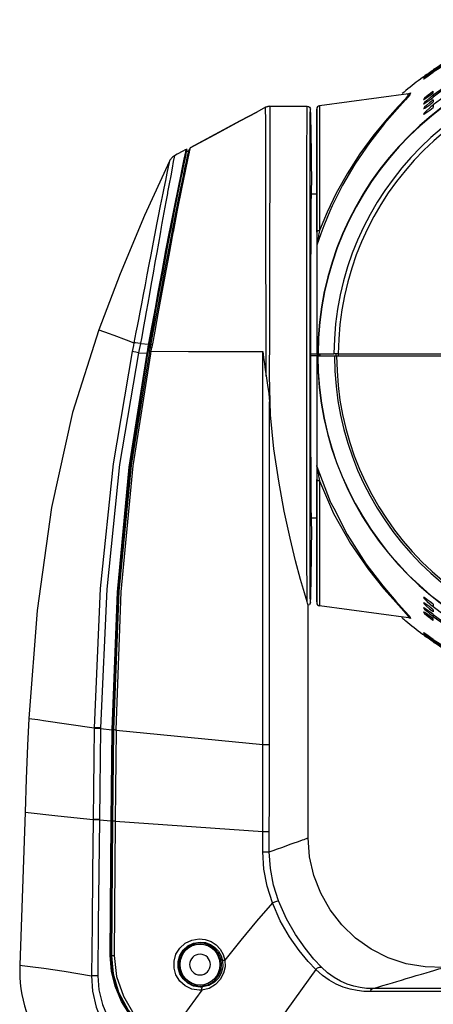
# Model space of a CAD drawing. Extents: x 0 to 420, y 0 to 297.
# Tile 41 of 42: x 278 to 300, y 159 to 212. Entities that reach past the tile are written whole.
import ezdxf

# ---------------------------------------------------------------- set-up
doc = ezdxf.new("R2010")
doc.units = 0
doc.header["$LTSCALE"] = 23.1
doc.layers.get('0').update_dxf_attribs({"linetype": 'CONTINUOUS'})
doc.layers.add('02___PRT_ALL_AXES', color=7, linetype='CONTINUOUS')

msp = doc.modelspace()

# ---------------------------------------------------------------- linework, layer by layer
at = {"color": 7, "linetype": 'CONTINUOUS'}
for p, q in [((300.066, 209.052), (299.906, 208.937)), ((299.907, 208.987), (300.067, 209.099)), ((299.907, 208.964), (300.067, 209.076)), ((299.907, 208.923), (300.067, 209.034)), ((300.228, 209.165), (300.066, 209.052)), ((300.212, 209.188), (300.067, 209.087)), ((300.067, 209.076), (300.218, 209.18)), ((300.067, 209.034), (300.238, 209.152)), ((300.24, 209.208), (300.212, 209.188)), ((300.218, 209.18), (300.246, 209.199)), ((300.266, 209.191), (300.228, 209.165)), ((300.238, 209.152), (300.266, 209.171)), ((300.266, 209.225), (300.24, 209.208)), ((300.246, 209.199), (300.266, 209.213)), ((300.266, 209.171), (300.266, 209.191)), ((300.266, 209.111), (300.266, 209.139)), ((298.936, 207.955), (298.937, 207.955)), ((299.002, 207.899), (299, 207.897)), ((299.004, 207.901), (299.002, 207.899)), ((300.111, 207.971), (300.063, 207.935)), ((300.068, 207.854), (300.156, 207.918)), ((300.222, 208.056), (300.111, 207.971)), ((300.216, 207.832), (300.137, 207.771)), ((300.156, 207.918), (300.266, 207.999)), ((300.266, 207.87), (300.216, 207.832)), ((300.266, 208.09), (300.222, 208.056)), ((300.266, 207.999), (300.266, 208.09)), ((300.266, 207.87), (300.266, 207.768)), ((291.21, 207.219), (291.329, 207.266)), ((291.329, 207.268), (291.225, 207.228)), ((291.44, 207.281), (291.329, 207.268)), ((291.329, 207.266), (291.457, 207.281)), ((291.457, 207.281), (293.161, 207.281)), ((291.458, 207.09), (291.457, 207.281)), ((293.161, 207.281), (293.459, 207.281)), ((300.091, 207.734), (300.063, 207.713)), ((300.069, 207.623), (300.141, 207.676)), ((300.071, 207.362), (300.124, 207.402)), ((300.137, 207.771), (300.091, 207.734)), ((300.124, 207.402), (300.266, 207.509)), ((300.21, 207.58), (300.137, 207.522)), ((300.201, 207.294), (300.137, 207.241)), ((300.141, 207.676), (300.266, 207.768)), ((300.266, 207.346), (300.201, 207.294)), ((300.266, 207.624), (300.21, 207.58)), ((300.266, 207.624), (300.266, 207.509)), ((300.266, 207.346), (300.266, 207.215)), ((291.21, 207.219), (290.736, 206.966)), ((291.211, 207.061), (291.21, 207.219)), ((293.635, 207.086), (293.633, 207.116)), ((293.966, 207.129), (293.966, 202.574)), ((286.284, 204.606), (286.284, 204.606)), ((286.867, 204.917), (286.74, 204.849)), ((286.926, 204.949), (286.867, 204.917)), ((286.897, 204.813), (286.926, 204.949)), ((286.914, 204.829), (286.9, 204.766)), ((286.971, 204.947), (286.926, 204.949)), ((286.926, 204.949), (286.926, 204.949)), ((286.942, 204.811), (286.969, 204.939)), ((286.971, 204.947), (286.969, 204.94)), ((286.969, 204.939), (286.971, 204.947)), ((286.971, 204.947), (286.971, 204.947)), ((287.031, 204.829), (286.971, 204.829)), ((287.031, 204.829), (286.971, 204.829)), ((287.031, 204.829), (287.017, 204.765)), ((287.048, 204.864), (287.031, 204.829)), ((287.058, 204.885), (287.048, 204.864)), ((287.081, 204.934), (287.064, 204.899)), ((287.084, 204.817), (287.079, 204.794)), ((287.098, 204.969), (287.081, 204.934)), ((287.101, 204.894), (287.084, 204.817)), ((287.115, 205.004), (287.098, 204.969)), ((287.132, 205.039), (287.101, 204.894)), ((287.132, 205.039), (287.115, 205.004)), ((286.011, 204.319), (286.011, 204.319)), ((286.686, 203.588), (286.712, 203.715)), ((286.712, 203.715), (286.725, 203.777)), ((293.618, 203.254), (293.618, 203.441)), ((293.618, 203.079), (293.618, 203.254)), ((293.699, 203.167), (293.699, 203.188)), ((293.699, 203.099), (293.7, 203.131)), ((293.699, 203.079), (293.699, 203.093)), ((285.641, 202.499), (285.625, 202.421)), ((285.903, 202.563), (285.889, 202.485)), ((285.916, 202.631), (285.903, 202.563)), ((293.678, 202.557), (293.966, 202.557)), ((293.966, 202.574), (293.966, 202.557)), ((293.966, 202.557), (293.966, 202.326)), ((285.625, 202.421), (285.62, 202.398)), ((293.966, 202.326), (293.966, 201.948)), ((293.966, 201.948), (293.966, 200.475)), ((293.966, 200.475), (293.966, 201.948)), ((295, 202.289), (294.807, 201.904)), ((294.732, 201.727), (294.719, 201.696)), ((294.738, 201.741), (294.732, 201.727)), ((294.75, 201.77), (294.738, 201.741)), ((294.807, 201.904), (294.75, 201.77)), ((285.611, 200.958), (285.575, 200.758)), ((286.024, 200.507), (286.052, 200.656)), ((286.072, 200.498), (286.1, 200.646)), ((286.207, 200.473), (286.201, 200.444)), ((293.966, 200.475), (293.966, 199.993)), ((294.194, 200.394), (293.976, 199.785)), ((293.966, 199.993), (293.966, 199.731)), ((293.966, 199.731), (293.966, 199.726)), ((293.966, 199.726), (293.966, 198.539)), ((293.976, 199.726), (293.975, 199.525)), ((293.976, 199.785), (293.976, 199.726)), ((293.966, 198.539), (293.966, 198.532)), ((293.966, 198.532), (293.966, 197.306)), ((293.973, 198.587), (293.973, 198.531)), ((293.966, 197.306), (293.966, 197.291)), ((293.966, 197.291), (293.966, 196.082)), ((293.97, 197.326), (293.97, 197.306)), ((293.966, 196.082), (293.966, 193.912)), ((282.195, 195.213), (282.754, 195.009)), ((282.754, 195.009), (282.951, 194.937)), ((282.951, 194.937), (283.014, 194.914)), ((283.014, 194.914), (283.673, 194.671)), ((283.673, 194.671), (284.098, 194.514)), ((284.446, 194.463), (284.3, 194.488)), ((284.447, 194.469), (284.446, 194.463)), ((284.446, 194.463), (284.898, 194.435)), ((284.451, 194.491), (284.447, 194.469)), ((284.874, 194.308), (284.886, 194.372)), ((284.874, 194.308), (284.924, 194.299)), ((284.933, 194.051), (284.878, 194.051)), ((284.886, 194.372), (284.898, 194.435)), ((284.898, 194.435), (284.908, 194.492)), ((284.898, 194.435), (284.947, 194.426)), ((284.933, 194.051), (284.912, 193.923)), ((284.924, 194.299), (284.935, 194.363)), ((284.945, 194.12), (284.933, 194.051)), ((284.935, 194.363), (284.947, 194.426)), ((284.947, 194.426), (284.958, 194.483)), ((284.973, 194.268), (284.971, 194.257)), ((285.001, 194.416), (284.978, 194.291)), ((284.978, 194.291), (285.005, 194.282)), ((285.012, 194.473), (285.001, 194.416)), ((285.001, 193.91), (285.023, 194.055)), ((285.005, 194.282), (285.033, 194.273)), ((285.022, 194.054), (285.042, 194.16)), ((285.033, 194.273), (285.061, 194.264)), ((285.042, 194.16), (285.061, 194.264)), ((285.086, 194.401), (285.061, 194.264)), ((285.097, 194.458), (285.086, 194.401)), ((284.351, 193.974), (284.806, 193.942)), ((284.806, 193.942), (284.855, 193.932)), ((293.652, 193.912), (293.966, 193.912)), ((293.966, 193.807), (293.652, 193.807)), ((293.966, 193.912), (293.967, 193.912)), ((293.966, 193.807), (293.966, 191.532)), ((293.967, 193.807), (293.966, 193.807)), ((293.966, 193.807), (293.966, 193.807)), ((293.967, 193.912), (294.017, 193.912)), ((293.993, 193.807), (293.967, 193.807)), ((294.019, 193.807), (293.993, 193.807)), ((294.002, 193.807), (294.002, 193.912)), ((294.037, 193.912), (294.017, 193.912)), ((294.019, 193.807), (294.029, 193.807)), ((294.029, 193.807), (294.072, 193.807)), ((294.037, 193.912), (294.122, 193.912)), ((294.071, 193.912), (294.071, 193.807)), ((294.072, 193.912), (294.072, 193.807)), ((294.072, 193.807), (294.122, 193.807)), ((294.122, 193.912), (294.132, 193.912)), ((294.122, 193.912), (294.122, 193.807)), ((294.122, 193.807), (294.132, 193.807)), ((294.132, 193.912), (294.899, 193.912)), ((294.132, 193.912), (294.132, 193.807)), ((294.132, 193.807), (294.929, 193.807)), ((294.952, 193.912), (294.899, 193.912)), ((294.929, 193.807), (295.009, 193.807)), ((295.127, 193.912), (294.952, 193.912)), ((295.009, 193.912), (295.009, 193.807)), ((295.009, 193.807), (295.043, 193.807)), ((295.043, 193.807), (295.123, 193.807)), ((295.123, 193.912), (295.123, 193.807)), ((295.123, 193.807), (310.766, 193.807)), ((295.127, 193.912), (310.816, 193.912)), ((293.966, 191.532), (293.966, 191.361)), ((293.966, 191.361), (293.966, 190.483)), ((293.966, 190.483), (293.966, 190.307)), ((293.966, 190.307), (293.966, 189.082)), ((293.97, 190.449), (293.97, 190.307)), ((293.972, 189.25), (293.973, 189.082)), ((293.966, 189.082), (293.966, 187.887)), ((293.966, 187.887), (293.966, 187.752)), ((293.966, 187.752), (293.966, 187.659)), ((293.966, 187.659), (293.966, 187.138)), ((293.976, 187.887), (293.976, 187.828)), ((293.966, 187.138), (293.966, 187.138)), ((293.966, 185.665), (293.966, 187.138)), ((293.966, 187.138), (293.966, 185.665)), ((293.966, 185.665), (293.966, 185.057)), ((294.736, 185.875), (294.887, 185.577)), ((293.678, 185.057), (293.966, 185.057)), ((293.966, 185.057), (293.966, 185.037)), ((293.966, 185.037), (293.966, 180.658)), ((293.618, 184.359), (293.618, 184.534)), ((293.699, 184.514), (293.699, 184.52)), ((293.699, 184.446), (293.7, 184.482)), ((293.699, 184.359), (293.699, 184.425)), ((293.618, 184.306), (293.618, 184.359)), ((293.476, 180.447), (293.448, 180.536)), ((293.572, 180.373), (293.51, 180.339)), ((293.604, 180.414), (293.589, 180.395)), ((293.615, 180.429), (293.604, 180.414)), ((293.615, 180.429), (293.633, 180.497)), ((293.966, 180.658), (293.966, 180.484)), ((300.266, 180.104), (300.124, 180.211)), ((300.137, 180.371), (300.201, 180.319)), ((300.201, 180.319), (300.266, 180.267)), ((300.266, 180.398), (300.266, 180.267)), ((298.937, 179.658), (298.937, 179.658)), ((298.937, 179.658), (298.947, 179.656)), ((300.111, 179.642), (300.222, 179.557)), ((300.137, 180.091), (300.21, 180.033)), ((300.137, 179.842), (300.216, 179.781)), ((300.266, 179.845), (300.141, 179.937)), ((300.266, 179.614), (300.156, 179.695)), ((300.21, 180.033), (300.266, 179.989)), ((300.216, 179.781), (300.266, 179.743)), ((300.266, 180.104), (300.266, 179.989)), ((300.266, 179.845), (300.266, 179.743)), ((300.222, 179.557), (300.266, 179.523)), ((300.266, 179.523), (300.266, 179.614)), ((300.235, 178.398), (300.207, 178.417)), ((300.212, 178.425), (300.24, 178.405)), ((300.246, 178.414), (300.218, 178.433)), ((300.228, 178.448), (300.266, 178.422)), ((300.266, 178.377), (300.235, 178.398)), ((300.266, 178.442), (300.238, 178.461)), ((300.24, 178.405), (300.266, 178.388)), ((300.266, 178.4), (300.246, 178.414)), ((300.253, 178.483), (300.266, 178.474)), ((300.266, 178.474), (300.266, 178.502)), ((278.422, 174.238), (278.898, 174.168)), ((278.898, 174.168), (279.008, 174.152)), ((279.008, 174.152), (279.215, 174.122)), ((279.215, 174.122), (281.953, 173.723)), ((282.298, 173.683), (282.92, 173.623)), ((282.92, 173.635), (282.965, 173.634)), ((282.92, 173.623), (282.965, 173.622)), ((282.987, 173.641), (283.036, 173.634)), ((282.987, 173.641), (282.987, 173.622)), ((282.987, 173.622), (282.987, 173.608)), ((283.036, 173.634), (283.085, 173.627)), ((283.085, 173.627), (283.134, 173.62)), ((283.134, 173.602), (291.062, 172.829)), ((278.22, 169.175), (277.931, 160.914)), ((278.22, 169.175), (279.993, 168.986)), ((279.993, 168.986), (281.892, 168.783)), ((281.892, 168.783), (281.892, 168.754)), ((282.234, 168.783), (282.233, 168.754)), ((282.233, 168.754), (282.874, 168.709)), ((282.874, 168.709), (282.919, 168.714)), ((282.939, 168.719), (282.938, 168.691)), ((282.939, 168.719), (282.989, 168.714)), ((282.989, 168.714), (283.039, 168.709)), ((283.09, 168.694), (283.036, 161.43)), ((283.039, 168.709), (283.09, 168.703)), ((283.09, 168.694), (291.062, 168.137)), ((291.062, 167.039), (291.062, 168.137)), ((282.817, 161.434), (282.861, 161.434)), ((282.984, 161.431), (283.036, 161.43))]:
    msp.add_line(p, q, dxfattribs=at)
for points in [[(300.266, 209.139), (300.066, 208.999), (299.905, 208.882), (299.798, 208.801), (299.746, 208.759), (299.741, 208.752)], [(299.741, 208.752), (299.747, 208.755), (299.8, 208.789), (299.908, 208.863), (300.067, 208.974), (300.266, 209.111)], [(299.906, 208.989), (299.799, 208.912), (299.747, 208.873), (299.741, 208.868)], [(299.741, 208.868), (299.747, 208.873), (299.799, 208.91), (299.907, 208.987)], [(299.906, 208.973), (299.799, 208.894), (299.747, 208.854), (299.741, 208.848)], [(299.741, 208.848), (299.747, 208.852), (299.8, 208.888), (299.907, 208.964)], [(299.906, 208.937), (299.798, 208.856), (299.747, 208.815), (299.741, 208.809)], [(299.741, 208.809), (299.747, 208.813), (299.8, 208.848), (299.907, 208.923)], [(298.937, 207.955), (298.933, 207.888), (298.75, 207.666), (298.373, 207.256), (297.792, 206.612), (297.059, 205.731), (296.297, 204.7), (295.608, 203.632), (295.02, 202.581), (294.527, 201.556), (294.117, 200.562)], [(299, 207.897), (298.77, 207.626), (298.312, 207.122), (297.631, 206.339), (296.815, 205.3), (296.034, 204.157), (295.366, 203.018), (295, 202.289)], [(298.866, 207.916), (299.034, 207.993), (299.004, 207.901)], [(298.943, 207.955), (298.949, 207.957), (298.937, 207.955)], [(300.063, 207.935), (299.903, 207.803), (299.796, 207.707), (299.745, 207.652), (299.741, 207.642)], [(299.741, 207.642), (299.749, 207.64), (299.803, 207.67), (299.911, 207.742), (300.068, 207.854)], [(293.448, 180.536), (293.446, 180.695), (293.445, 180.923), (293.445, 181.237), (293.444, 181.662), (293.443, 182.226), (293.443, 182.965), (293.443, 183.924), (293.442, 185.157), (293.442, 186.736), (293.442, 188.686), (293.442, 190.824), (293.442, 193.043), (293.442, 195.283), (293.442, 197.49), (293.442, 199.456), (293.442, 201.075), (293.442, 202.385), (293.443, 203.441), (293.443, 204.289), (293.443, 204.969), (293.443, 205.51), (293.444, 205.941), (293.444, 206.28), (293.445, 206.547), (293.446, 206.754), (293.446, 206.914), (293.447, 207.034), (293.449, 207.124), (293.45, 207.188), (293.452, 207.233), (293.454, 207.261), (293.456, 207.276), (293.459, 207.281)], [(293.459, 207.281), (293.523, 207.269), (293.579, 207.234), (293.618, 207.18), (293.633, 207.116)], [(294.117, 207.302), (294.117, 207.264), (294.117, 207.126), (294.117, 206.889), (294.117, 206.553), (294.117, 206.122), (294.117, 205.599), (294.117, 204.985), (294.117, 204.285), (294.117, 203.519), (294.117, 202.689), (294.117, 201.737), (294.117, 200.562)], [(300.063, 207.713), (299.902, 207.577), (299.795, 207.478), (299.745, 207.422), (299.741, 207.411)], [(299.741, 207.411), (299.749, 207.408), (299.804, 207.437), (299.912, 207.51), (300.069, 207.623)], [(300.137, 207.522), (300.062, 207.462), (299.901, 207.324), (299.795, 207.221), (299.745, 207.162), (299.741, 207.15)], [(299.741, 207.15), (299.749, 207.147), (299.805, 207.175), (299.914, 207.248), (300.071, 207.362)], [(287.132, 205.039), (288.477, 205.758), (289.841, 206.487), (290.736, 206.966)], [(290.736, 206.966), (289.832, 206.482), (288.473, 205.755), (287.132, 205.039)], [(291.239, 192.714), (291.232, 194.72), (291.23, 196.708), (291.226, 198.632), (291.224, 200.449), (291.22, 202.115), (291.217, 203.594), (291.216, 204.854), (291.213, 205.865), (291.212, 206.607), (291.211, 207.061)], [(291.469, 190.619), (291.426, 192.747), (291.428, 194.954), (291.433, 197.136), (291.437, 199.23), (291.443, 201.18), (291.446, 202.928), (291.451, 204.431), (291.454, 205.645), (291.456, 206.54), (291.458, 207.09)], [(293.618, 203.441), (293.618, 204.248), (293.618, 204.895), (293.619, 205.412), (293.619, 205.823), (293.619, 206.149), (293.62, 206.404), (293.621, 206.604), (293.621, 206.758), (293.622, 206.874), (293.623, 206.961), (293.625, 207.024), (293.627, 207.068), (293.629, 207.095), (293.631, 207.111), (293.633, 207.116)], [(293.699, 203.254), (293.696, 203.602), (293.693, 203.923), (293.69, 204.218), (293.687, 204.491), (293.684, 204.742), (293.681, 204.973), (293.678, 205.185), (293.675, 205.381), (293.673, 205.561), (293.67, 205.725), (293.667, 205.874), (293.665, 206.007), (293.663, 206.128), (293.66, 206.237), (293.658, 206.338), (293.656, 206.43), (293.654, 206.517), (293.652, 206.598), (293.65, 206.675), (293.648, 206.744), (293.646, 206.807), (293.644, 206.864), (293.642, 206.917), (293.64, 206.965), (293.639, 207.009), (293.637, 207.048), (293.635, 207.084), (293.635, 207.086)], [(293.966, 202.557), (293.966, 203.77), (293.966, 205.053), (293.966, 206.049), (293.966, 206.73), (293.966, 207.081), (293.966, 207.128)], [(300.137, 207.241), (300.061, 207.179), (299.9, 207.036), (299.794, 206.929), (299.745, 206.867), (299.741, 206.855)], [(299.741, 206.855), (299.75, 206.85), (299.806, 206.877), (299.916, 206.95), (300.072, 207.065), (300.266, 207.215)], [(286.284, 204.606), (286.27, 204.529), (286.224, 204.287), (286.158, 203.933), (286.082, 203.527), (286.001, 203.095), (285.916, 202.631)], [(286.284, 204.606), (286.174, 204.531), (286.04, 204.372), (286.011, 204.319)], [(287.017, 204.765), (286.979, 204.588), (286.917, 204.301), (286.834, 203.909), (286.733, 203.424), (286.617, 202.862), (286.492, 202.245), (286.362, 201.599), (286.232, 200.938), (286.143, 200.483)], [(287.079, 204.794), (287.01, 204.468), (286.863, 203.768), (286.668, 202.815), (286.439, 201.667), (286.207, 200.473)], [(286.74, 204.849), (286.428, 204.683), (286.284, 204.606)], [(286.641, 203.597), (286.679, 203.782), (286.814, 204.424), (286.897, 204.813)], [(286.725, 203.777), (286.859, 204.421), (286.942, 204.811)], [(287.064, 204.899), (287.064, 204.899), (287.058, 204.885)], [(286.011, 204.319), (284.672, 201.375), (283.357, 198.237), (282.195, 195.213)], [(286.011, 204.319), (285.996, 204.244), (285.947, 204.008), (285.876, 203.663), (285.796, 203.268), (285.711, 202.848), (285.641, 202.499)], [(286.052, 200.656), (286.281, 201.821), (286.497, 202.896), (286.641, 203.597)], [(286.1, 200.646), (286.328, 201.813), (286.543, 202.889), (286.686, 203.588)], [(293.618, 184.534), (293.617, 185.585), (293.617, 187.212), (293.617, 189.17), (293.617, 191.288), (293.617, 193.468), (293.617, 195.661), (293.617, 197.79), (293.617, 199.663), (293.617, 201.198), (293.617, 202.439), (293.618, 203.079)], [(293.699, 184.534), (293.688, 184.669), (293.679, 185.032), (293.671, 185.65), (293.664, 186.536), (293.66, 187.666), (293.656, 189.02), (293.654, 190.531), (293.653, 192.147), (293.652, 193.813), (293.653, 195.478), (293.654, 197.093), (293.656, 198.604), (293.66, 199.955), (293.664, 201.083), (293.671, 201.966), (293.679, 202.582), (293.688, 202.944), (293.699, 203.079)], [(293.699, 203.188), (293.699, 203.188), (293.699, 203.254)], [(293.7, 203.131), (293.7, 203.132), (293.699, 203.167)], [(293.699, 203.093), (293.699, 203.093), (293.699, 203.099)], [(285.889, 202.485), (285.821, 202.114), (285.718, 201.547), (285.611, 200.958)], [(293.966, 201.948), (293.966, 202.23), (293.966, 202.557)], [(285.62, 202.398), (285.52, 201.896), (285.412, 201.348), (285.306, 200.806)], [(294.719, 201.696), (294.347, 200.824), (294.194, 200.394)], [(285.306, 200.806), (285.3, 200.778), (285.194, 200.232), (285.099, 199.74), (285.005, 199.25), (284.905, 198.728), (284.801, 198.182), (284.696, 197.634), (284.597, 197.111), (284.503, 196.619), (284.417, 196.167), (284.34, 195.764), (284.271, 195.405), (284.208, 195.083), (284.151, 194.789), (284.098, 194.514)], [(285.575, 200.758), (285.509, 200.394), (285.418, 199.884), (285.328, 199.376), (285.231, 198.835), (285.131, 198.27), (285.03, 197.701), (284.933, 197.158), (284.842, 196.648), (284.758, 196.179), (284.683, 195.76), (284.616, 195.388), (284.555, 195.054), (284.499, 194.748), (284.451, 194.491)], [(284.908, 194.492), (285.082, 195.44), (285.254, 196.385), (285.428, 197.334), (285.618, 198.362), (285.828, 199.482), (286.024, 200.507)], [(284.958, 194.483), (285.131, 195.429), (285.303, 196.374), (285.477, 197.323), (285.667, 198.352), (285.877, 199.472), (286.072, 200.498)], [(286.143, 200.483), (286.102, 200.272), (285.974, 199.611), (285.851, 198.962), (285.731, 198.327), (285.616, 197.716), (285.507, 197.135), (285.402, 196.571), (285.298, 196.008), (285.192, 195.44), (285.086, 194.867), (285.012, 194.473)], [(286.201, 200.444), (285.973, 199.24), (285.76, 198.097), (285.566, 197.042), (285.389, 196.065), (285.221, 195.142), (285.097, 194.458)], [(294.117, 200.562), (294.04, 200.547), (293.985, 200.516), (293.966, 200.475)], [(294.117, 200.562), (294.101, 200.472), (294.085, 200.388), (294.072, 200.311), (294.059, 200.242), (294.048, 200.182), (294.039, 200.128), (294.03, 200.08), (294.023, 200.038), (294.016, 200), (294.01, 199.966), (294.005, 199.936)], [(294.005, 199.936), (294, 199.908), (293.995, 199.883), (293.991, 199.861), (293.988, 199.843), (293.984, 199.826), (293.982, 199.813), (293.979, 199.801), (293.978, 199.792), (293.976, 199.785)], [(293.976, 199.785), (293.97, 199.766), (293.967, 199.746), (293.966, 199.726)], [(293.975, 199.525), (293.974, 199.249), (293.974, 198.94), (293.973, 198.587)], [(293.973, 198.531), (293.972, 198.186), (293.971, 197.759), (293.97, 197.326)], [(293.97, 197.306), (293.969, 196.886), (293.969, 196.423), (293.968, 196.082)], [(293.968, 196.082), (293.968, 195.94), (293.967, 195.438), (293.967, 194.923), (293.967, 194.41), (293.967, 193.912)], [(282.195, 195.213), (280.784, 190.744), (279.651, 185.628), (278.868, 180.064), (278.422, 174.238)], [(284.098, 194.514), (284.067, 194.36), (284.036, 194.203), (284.003, 194.044)], [(284.3, 194.488), (284.181, 194.505), (284.098, 194.514)], [(284.003, 194.044), (282.974, 187.979), (282.28, 181.24), (281.953, 173.723)], [(284.351, 193.974), (284.205, 194.004), (284.086, 194.028), (284.003, 194.044)], [(284.446, 194.463), (284.416, 194.303), (284.384, 194.139), (284.351, 193.974)], [(284.806, 193.942), (284.84, 194.125), (284.874, 194.308)], [(284.855, 193.932), (284.89, 194.115), (284.924, 194.299)], [(284.971, 194.257), (284.941, 194.257), (284.919, 194.273)], [(284.971, 194.257), (284.958, 194.188), (284.945, 194.12)], [(284.978, 194.291), (284.976, 194.28), (284.973, 194.268)], [(285.022, 194.054), (287.046, 194.039), (289.055, 194.034), (291.05, 194.038)], [(291.062, 172.829), (291.061, 180.354), (291.057, 187.426), (291.05, 194.038)], [(291.05, 194.038), (291.097, 193.708), (291.143, 193.378), (291.191, 193.048), (291.239, 192.718)], [(284.351, 193.974), (283.326, 187.934), (282.63, 181.219), (282.299, 173.721)], [(282.92, 173.635), (283.205, 181.045), (283.844, 187.793), (284.806, 193.942)], [(282.965, 173.634), (283.251, 181.041), (283.891, 187.787), (284.855, 193.932)], [(284.912, 193.923), (283.942, 187.896), (283.282, 181.105), (282.987, 173.641)], [(283.134, 173.62), (283.416, 181.06), (284.057, 187.867), (285.001, 193.91)], [(293.967, 193.807), (293.967, 193.32), (293.967, 192.816), (293.967, 192.305), (293.968, 191.809), (293.968, 191.532)], [(291.239, 192.718), (291.312, 192.229), (291.375, 191.764), (291.416, 191.324)], [(291.41, 172.826), (291.411, 179.327), (291.413, 185.493), (291.416, 191.323)], [(291.469, 190.619), (291.441, 190.964), (291.416, 191.323)], [(293.968, 191.532), (293.968, 191.336), (293.969, 190.883), (293.97, 190.449)], [(293.448, 180.536), (293.308, 181.005), (293.098, 181.74), (292.831, 182.734), (292.528, 183.968), (292.214, 185.416), (291.916, 187.035), (291.661, 188.783), (291.469, 190.619)], [(293.97, 190.307), (293.97, 190.034), (293.971, 189.635), (293.972, 189.25)], [(293.973, 189.082), (293.973, 188.877), (293.974, 188.516), (293.975, 188.166), (293.976, 187.887)], [(293.976, 187.828), (293.97, 187.847), (293.967, 187.867), (293.966, 187.887)], [(293.976, 187.828), (294.701, 185.944), (294.736, 185.875)], [(293.976, 187.828), (293.98, 187.808), (293.985, 187.781), (293.991, 187.75), (293.998, 187.713)], [(293.998, 187.713), (294.006, 187.671), (294.014, 187.625), (294.023, 187.573), (294.033, 187.517), (294.044, 187.455), (294.056, 187.387), (294.07, 187.314), (294.084, 187.234), (294.1, 187.146), (294.117, 187.051)], [(294.117, 187.051), (294.04, 187.066), (293.985, 187.098), (293.966, 187.138)], [(294.117, 187.051), (294.117, 185.875), (294.117, 184.923), (294.117, 184.093), (294.117, 183.327), (294.117, 182.627), (294.117, 182.013), (294.117, 181.491), (294.117, 181.06), (294.117, 180.724), (294.117, 180.486), (294.117, 180.349), (294.117, 180.311)], [(294.117, 187.051), (294.882, 185.304), (295.796, 183.673), (296.756, 182.276), (297.59, 181.235), (298.236, 180.506), (298.674, 180.03), (298.907, 179.761)], [(293.966, 185.057), (293.966, 185.383), (293.966, 185.665)], [(294.887, 185.577), (295.608, 184.162), (296.624, 182.578), (297.535, 181.389), (298.249, 180.561), (298.735, 180.027), (298.991, 179.729)], [(293.966, 180.532), (293.966, 180.883), (293.966, 181.564), (293.966, 182.56), (293.966, 183.843), (293.966, 185.057)], [(293.699, 184.52), (293.699, 184.52), (293.699, 184.534)], [(293.7, 184.482), (293.7, 184.482), (293.699, 184.514)], [(293.699, 184.425), (293.699, 184.426), (293.699, 184.446)], [(293.633, 180.497), (293.629, 180.51), (293.626, 180.549), (293.624, 180.624), (293.622, 180.742), (293.621, 180.917), (293.62, 181.162), (293.619, 181.497), (293.619, 181.946), (293.618, 182.538), (293.618, 183.31), (293.618, 184.306)], [(293.633, 180.497), (293.635, 180.526), (293.637, 180.559), (293.638, 180.595), (293.64, 180.635), (293.642, 180.678), (293.643, 180.726), (293.645, 180.778), (293.647, 180.834), (293.649, 180.896), (293.651, 180.963), (293.653, 181.036), (293.655, 181.114), (293.657, 181.196), (293.658, 181.284), (293.66, 181.378), (293.663, 181.479), (293.665, 181.59), (293.667, 181.712), (293.669, 181.845), (293.672, 181.992), (293.674, 182.152), (293.677, 182.325), (293.679, 182.513), (293.682, 182.717), (293.685, 182.938), (293.687, 183.178), (293.69, 183.438), (293.693, 183.721), (293.696, 184.027), (293.699, 184.359)], [(300.266, 180.398), (300.089, 180.535), (299.942, 180.643), (299.833, 180.719), (299.766, 180.757), (299.741, 180.76), (299.741, 180.758)], [(299.741, 180.758), (299.757, 180.727), (299.819, 180.657), (299.927, 180.552), (300.079, 180.418), (300.137, 180.371)], [(293.51, 180.339), (293.493, 180.393), (293.476, 180.447)], [(293.51, 167.787), (293.51, 171.971), (293.51, 176.154), (293.51, 180.339)], [(293.589, 180.395), (293.572, 180.373), (293.572, 180.373)], [(293.633, 180.497), (293.615, 180.429), (293.615, 180.429)], [(300.124, 180.211), (300.069, 180.252), (299.913, 180.366), (299.805, 180.438), (299.749, 180.466), (299.741, 180.463)], [(299.741, 180.463), (299.745, 180.451), (299.794, 180.393), (299.9, 180.29), (300.061, 180.151), (300.137, 180.091)], [(300.141, 179.937), (300.068, 179.991), (299.911, 180.104), (299.804, 180.176), (299.749, 180.205), (299.741, 180.202)], [(299.741, 180.202), (299.745, 180.192), (299.795, 180.135), (299.901, 180.037), (300.062, 179.901), (300.137, 179.842)], [(298.991, 179.729), (299.039, 179.621), (298.887, 179.685)], [(298.907, 179.761), (298.953, 179.66), (298.937, 179.658)], [(300.156, 179.695), (300.067, 179.76), (299.91, 179.872), (299.803, 179.944), (299.749, 179.973), (299.741, 179.971)], [(299.741, 179.971), (299.745, 179.961), (299.795, 179.907), (299.902, 179.811), (300.063, 179.678), (300.111, 179.642)], [(300.266, 178.502), (300.067, 178.639), (299.907, 178.75), (299.8, 178.824), (299.747, 178.858), (299.741, 178.861)], [(299.741, 178.861), (299.746, 178.855), (299.798, 178.813), (299.904, 178.732), (300.066, 178.614), (300.253, 178.483)], [(299.907, 178.691), (299.799, 178.765), (299.747, 178.8), (299.741, 178.804)], [(299.741, 178.804), (299.746, 178.798), (299.798, 178.757), (299.905, 178.677)], [(299.906, 178.649), (299.799, 178.725), (299.747, 178.761), (299.741, 178.765)], [(299.741, 178.765), (299.747, 178.759), (299.798, 178.72), (299.905, 178.641)], [(299.906, 178.627), (299.799, 178.703), (299.747, 178.74), (299.741, 178.745)], [(299.741, 178.745), (299.747, 178.74), (299.798, 178.702), (299.905, 178.624)], [(299.905, 178.677), (300.066, 178.561), (300.228, 178.448)], [(299.905, 178.641), (300.066, 178.526), (300.212, 178.425)], [(300.218, 178.433), (300.067, 178.537), (299.906, 178.649)], [(300.207, 178.417), (300.067, 178.514), (299.906, 178.627)], [(300.238, 178.461), (300.067, 178.579), (299.907, 178.691)], [(278.422, 174.238), (278.355, 172.78), (278.284, 170.983), (278.22, 169.175)], [(281.953, 173.685), (281.929, 172.078), (281.91, 170.443), (281.892, 168.783)], [(281.953, 173.723), (281.953, 173.704), (281.953, 173.685)], [(282.299, 173.721), (282.164, 173.722), (282.047, 173.723), (281.953, 173.723)], [(282.298, 173.683), (282.164, 173.685), (282.046, 173.685), (281.953, 173.685)], [(282.298, 173.683), (282.273, 172.077), (282.252, 170.444), (282.234, 168.783)], [(282.299, 173.721), (282.298, 173.702), (282.298, 173.683)], [(282.874, 168.709), (282.887, 170.365), (282.902, 172.005), (282.92, 173.623)], [(282.919, 168.714), (282.932, 170.368), (282.947, 172.007), (282.965, 173.622)], [(282.92, 173.623), (282.92, 173.629), (282.92, 173.635)], [(282.987, 173.608), (282.968, 171.995), (282.952, 170.365), (282.939, 168.719)], [(282.965, 173.622), (282.965, 173.628), (282.965, 173.634)], [(283.134, 173.602), (283.117, 172.012), (283.103, 170.378), (283.09, 168.694)], [(283.134, 173.62), (283.134, 173.611), (283.134, 173.602)], [(291.062, 168.137), (291.062, 169.74), (291.062, 171.304), (291.062, 172.829)], [(291.062, 172.829), (291.206, 172.829), (291.333, 172.828), (291.41, 172.826)], [(291.409, 168.134), (291.41, 169.736), (291.41, 171.3), (291.41, 172.826)], [(281.892, 168.754), (281.863, 165.944), (281.834, 163.14), (281.805, 160.34)], [(282.234, 168.783), (282.101, 168.784), (281.986, 168.784), (281.892, 168.783)], [(282.233, 168.754), (282.101, 168.755), (281.985, 168.755), (281.892, 168.754)], [(282.233, 168.754), (282.202, 165.945), (282.172, 163.14), (282.141, 160.34)], [(282.817, 161.434), (282.836, 163.866), (282.855, 166.291), (282.874, 168.709)], [(282.861, 161.434), (282.88, 163.867), (282.899, 166.294), (282.919, 168.714)], [(282.938, 168.691), (282.918, 166.279), (282.899, 163.858), (282.879, 161.426)], [(291.062, 168.137), (291.206, 168.137), (291.333, 168.136), (291.409, 168.134)], [(291.409, 167.035), (291.409, 167.402), (291.409, 167.768), (291.409, 168.134)], [(291.409, 167.035), (291.623, 167.112), (291.845, 167.192), (292.076, 167.275), (292.313, 167.359), (292.542, 167.441), (292.749, 167.515), (292.926, 167.579), (293.075, 167.632), (293.197, 167.675), (293.29, 167.708), (293.359, 167.733), (293.412, 167.752), (293.454, 167.766), (293.485, 167.777), (293.504, 167.784), (293.51, 167.787)], [(300.847, 160.795), (299.818, 160.821), (298.806, 160.997), (297.828, 161.321), (296.909, 161.784), (296.067, 162.378), (295.322, 163.087), (294.688, 163.9), (294.182, 164.796), (293.811, 165.757), (293.586, 166.761), (293.51, 167.787)], [(291.575, 164.283), (291.292, 165.173), (291.12, 166.097), (291.062, 167.039)], [(291.062, 167.039), (291.205, 167.039), (291.332, 167.038), (291.409, 167.035)], [(291.899, 164.385), (291.628, 165.241), (291.464, 166.129), (291.409, 167.035)], [(291.575, 164.283), (290.719, 163.297), (289.863, 162.265), (289.005, 161.191)], [(291.575, 164.283), (291.705, 164.334), (291.823, 164.371), (291.899, 164.385)], [(293.912, 160.688), (293.501, 161.121), (293.017, 161.701), (292.496, 162.441), (292, 163.311), (291.575, 164.283)], [(294.218, 160.814), (293.817, 161.249), (293.342, 161.829), (292.825, 162.565), (292.329, 163.426), (291.899, 164.385)], [(287.616, 159.562), (287.22, 159.626), (286.862, 159.799), (286.571, 160.061), (286.368, 160.388), (286.262, 160.755), (286.261, 161.137), (286.364, 161.507), (286.568, 161.837), (286.859, 162.102), (287.219, 162.275), (287.616, 162.34)], [(287.666, 159.734), (287.32, 159.791), (287.007, 159.942), (286.754, 160.171), (286.577, 160.457), (286.485, 160.777), (286.484, 161.111), (286.574, 161.433), (286.751, 161.722), (287.005, 161.953), (287.319, 162.105), (287.666, 162.162)], [(287.616, 162.34), (287.95, 162.304), (288.263, 162.191), (288.535, 162.01), (288.756, 161.775), (288.914, 161.497), (289.005, 161.191)], [(287.666, 162.162), (287.958, 162.132), (288.232, 162.033), (288.471, 161.875), (288.664, 161.669), (288.803, 161.426), (288.883, 161.158)], [(285.572, 156.515), (284.653, 157.307), (283.942, 158.131), (283.426, 158.959), (283.079, 159.782), (282.88, 160.602), (282.817, 161.434)], [(285.605, 156.551), (284.689, 157.338), (283.981, 158.155), (283.467, 158.978), (283.122, 159.795), (282.924, 160.608), (282.861, 161.434)], [(282.879, 161.426), (282.931, 161.432), (282.984, 161.431)], [(282.879, 161.426), (282.97, 160.447), (283.264, 159.463), (283.782, 158.481), (284.549, 157.517), (285.597, 156.594)], [(283.036, 161.43), (283.16, 160.3), (283.525, 159.239), (284.091, 158.279), (284.822, 157.424), (285.688, 156.674)], [(289.005, 161.191), (289.017, 160.833), (288.936, 160.481), (288.761, 160.15), (288.494, 159.868), (288.153, 159.666), (287.766, 159.568)], [(288.883, 161.158), (288.897, 160.842), (288.828, 160.531), (288.676, 160.241), (288.441, 159.995), (288.14, 159.821), (287.797, 159.739)], [(289.006, 161.191), (288.944, 161.177), (288.9, 161.166), (288.883, 161.158)], [(277.931, 160.914), (278.068, 160.899), (278.491, 160.853), (279.23, 160.762), (280.325, 160.602), (281.805, 160.34)], [(293.912, 160.688), (292.351, 158.501), (290.754, 156.121), (289.113, 153.548)], [(293.912, 160.688), (294.003, 160.772), (294.112, 160.817), (294.218, 160.814)], [(296.853, 159.489), (296.513, 159.501), (296.155, 159.542), (295.781, 159.619), (295.401, 159.736), (295.021, 159.896), (294.646, 160.103), (294.275, 160.365), (293.912, 160.688)], [(296.982, 159.652), (296.66, 159.664), (296.322, 159.704), (295.969, 159.779), (295.611, 159.892), (295.254, 160.047), (294.903, 160.248), (294.556, 160.501), (294.218, 160.814)], [(296.982, 159.652), (297.267, 159.736), (297.543, 159.818), (297.808, 159.897), (298.06, 159.971), (298.304, 160.044), (298.548, 160.116), (298.801, 160.191), (299.065, 160.269), (299.341, 160.351), (299.619, 160.433), (299.878, 160.509), (300.105, 160.576), (300.293, 160.632), (300.45, 160.678), (300.571, 160.714), (300.659, 160.74), (300.725, 160.759), (300.777, 160.774), (300.815, 160.785), (300.839, 160.792), (300.847, 160.795)], [(282.141, 160.34), (282.012, 160.341), (281.898, 160.341), (281.805, 160.34)], [(281.805, 160.34), (281.86, 159.509), (282.062, 158.645), (282.426, 157.758), (282.971, 156.855), (283.707, 155.955), (284.641, 155.073)], [(282.141, 160.34), (282.198, 159.58), (282.393, 158.787), (282.743, 157.972), (283.265, 157.14), (283.971, 156.308), (284.87, 155.49)], [(287.766, 159.568), (287.077, 158.63), (286.384, 157.666), (285.688, 156.674)], [(287.766, 159.568), (287.691, 159.563), (287.616, 159.562)], [(287.797, 159.739), (287.732, 159.734), (287.666, 159.734)], [(287.766, 159.568), (287.766, 159.65), (287.777, 159.712), (287.797, 159.739)], [(296.853, 159.489), (296.884, 159.568), (296.929, 159.624), (296.982, 159.652)], [(324.678, 159.489), (322.678, 159.489), (320.287, 159.489), (317.499, 159.489), (314.388, 159.489), (311.053, 159.489), (307.714, 159.489), (304.498, 159.489), (301.556, 159.489), (298.983, 159.489), (296.853, 159.489)], [(324.549, 159.652), (322.568, 159.652), (320.199, 159.652), (317.437, 159.652), (314.354, 159.652), (311.05, 159.652), (307.743, 159.652), (304.556, 159.652), (301.641, 159.652), (299.092, 159.652), (296.982, 159.652)]]:
    msp.add_lwpolyline(points, dxfattribs=at)
for centre, radius, start, end in [((310.766, 193.807), 18.583, 102.5091, 124.4043), ((310.766, 193.807), 18.56, 102.5247, 124.4525), ((310.766, 193.807), 17.551, 53.2552, 126.7448), ((310.766, 193.807), 18.667, 112.3813, 124.2284), ((310.766, 193.807), 18.644, 112.3829, 124.2759), ((310.766, 193.807), 18.626, 112.3842, 124.3137), ((310.766, 193.807), 16.749, 0.3592, 179.6408), ((310.766, 193.807), 16.728, 0.3596, 179.6404), ((310.766, 193.807), 17.134, 52.2056, 127.7944), ((310.766, 193.807), 17.47, 103.582, 126.9448), ((310.766, 193.807), 15.867, 0.3792, 179.6208), ((310.766, 193.807), 15.638, 0.3847, 179.6153), ((310.766, 193.807), 18.609, 120.2738, 124.3488), ((294.141, 207.129), 0.175, 97.7119, 180.0001), ((310.766, 193.807), 16.746, 180, 360), ((310.766, 193.807), 16.736, 180, 360), ((310.766, 193.807), 15.836, 180, 180.0549), ((310.766, 193.807), 15.836, 180.0549, 359.9451), ((310.766, 193.807), 15.722, 180, 360), ((294.141, 180.484), 0.175, 179.9999, 262.2881), ((310.766, 193.807), 17.134, 232.2056, 307.7944), ((310.766, 193.807), 17.47, 233.0552, 306.9448), ((310.766, 193.807), 17.551, 233.2552, 306.7448), ((310.766, 193.807), 18.56, 235.5475, 257.4753), ((310.766, 193.807), 18.583, 235.5957, 257.4909), ((310.766, 193.807), 18.609, 235.6512, 239.7233), ((310.766, 193.807), 18.626, 235.6863, 247.6159), ((310.766, 193.807), 18.644, 235.7241, 247.6171), ((310.766, 193.807), 18.667, 235.7716, 247.6186), ((287.666, 160.949), 1.158, 90, 270), ((287.666, 160.949), 1.158, 270, 90), ((287.666, 160.949), 1.089, 90, 270), ((287.666, 160.949), 1.089, 270, 90), ((285.277, 160.657), 7.35, 178.0002, 255.5626)]:
    msp.add_arc(centre, radius, start, end, dxfattribs=at)
at = {"layer": '02___PRT_ALL_AXES', "color": 7, "linetype": 'CONTINUOUS'}
for p, q in [((298.933, 207.954), (294.117, 207.302)), ((298.92, 179.661), (294.117, 180.311))]:
    msp.add_line(p, q, dxfattribs=at)
for centre, radius, start, end in [((310.766, 193.807), 18.667, 126.2436, 126.3217), ((310.766, 193.807), 18.667, 126.4361, 129.9157), ((310.766, 193.807), 18.667, 126.3217, 126.4361), ((310.766, 193.807), 18.667, 129.9157, 130.7109), ((310.766, 193.807), 18.667, 229.1959, 230.0233), ((310.766, 193.807), 18.667, 230.0233, 233.5932), ((310.766, 193.807), 18.667, 233.5932, 233.6926), ((310.766, 193.807), 18.667, 233.6926, 233.7605), ((287.666, 160.949), 0.56, 0, 180), ((287.666, 160.949), 0.56, 180, 360)]:
    msp.add_arc(centre, radius, start, end, dxfattribs=at)

doc.saveas('drawing.dxf')
